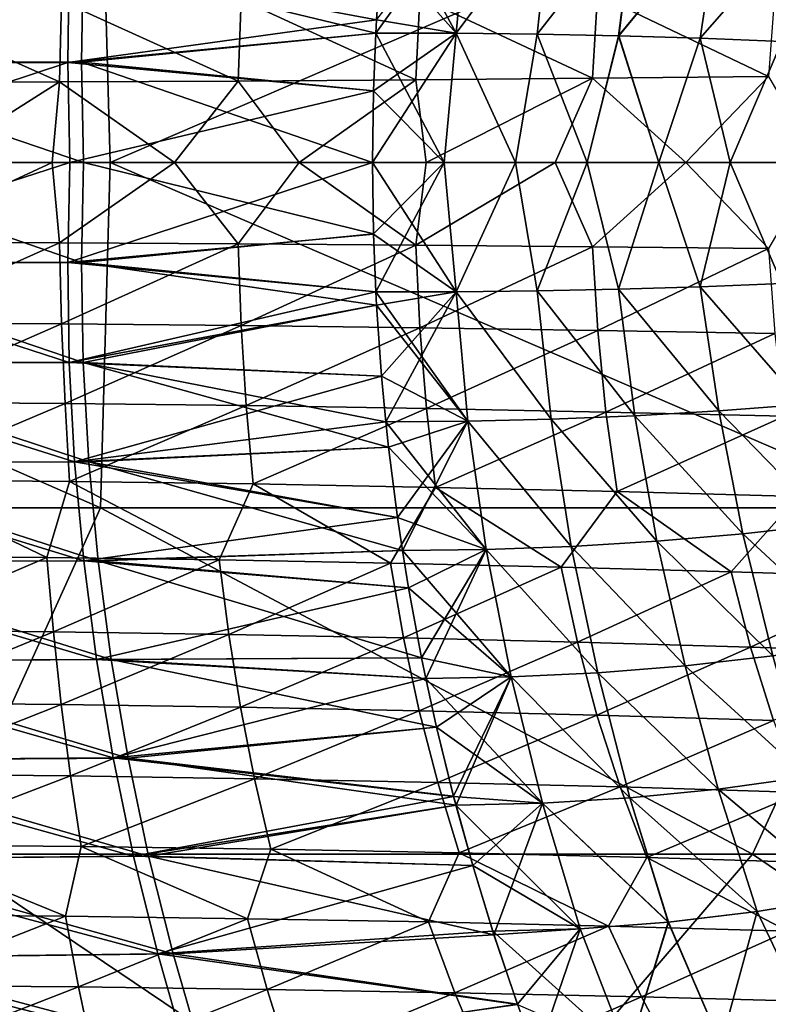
# Model space of a CAD drawing. Header units: metres. Extents: x -31 to 127, y -24 to 31.
# Tile 41 of 67: x 49 to 61, y -13 to 2. Entities that reach past the tile are written whole.
import ezdxf

# ---------------------------------------------------------------- set-up
doc = ezdxf.new("R2010")
doc.units = ezdxf.units.M
doc.layers.add('solid_13_381_041_XXX', color=7, linetype='CONTINUOUS')

msp = doc.modelspace()

# ---------------------------------------------------------------- linework, layer by layer
at = {"layer": 'solid_13_381_041_XXX'}
for points in [[(37.55788, 5.437597, 116.470985), (37.933144, -0.000014, 116.568024), (50.312305, 5.437674, 116.539604)], [(50.312305, 5.437674, 116.539604), (37.933144, -0.000014, 116.568024), (50.464218, -0.000005, 116.612511)], [(50.312305, 5.437674, 116.539604), (50.464218, -0.000005, 116.612511), (63.072845, 5.437644, 116.500504)], [(63.072845, 5.437644, 116.500504), (50.464218, -0.000005, 116.612511), (63.177544, -0.000002, 116.591469)], [(56.092461, 4.070571, 141.207123), (54.642281, 2.037589, 141.146835), (54.65353, 2.247336, 141.148804)], [(56.092461, 4.070571, 141.207123), (55.908222, 2.034009, 141.179993), (54.642281, 2.037589, 141.146835)], [(55.908577, 2.034015, 146.055984), (54.799854, 4.079196, 146.061615), (54.732693, 3.364552, 146.073364)], [(55.908577, 2.034015, 146.055984), (56.092827, 4.070582, 146.028839), (54.799854, 4.079196, 146.061615)], [(56.092461, 4.070571, 141.207123), (57.398876, 4.039736, 141.241867), (55.908222, 2.034009, 141.179993)], [(57.398876, 4.039736, 141.241867), (57.181828, 2.019236, 141.214951), (55.908222, 2.034009, 141.179993)], [(55.908577, 2.034015, 146.055984), (57.399231, 4.039741, 145.994095), (56.092827, 4.070582, 146.028839)], [(55.908577, 2.034015, 146.055984), (57.182171, 2.019238, 146.021011), (57.399231, 4.039741, 145.994095)], [(57.398876, 4.039736, 141.241867), (58.715057, 3.986128, 141.278534), (57.181828, 2.019236, 141.214951)], [(57.182171, 2.019238, 146.021011), (58.715393, 3.986127, 145.957443), (57.399231, 4.039741, 145.994095)], [(58.715057, 3.986128, 141.278534), (58.461128, 1.992947, 141.251678), (57.181828, 2.019236, 141.214951)], [(57.182171, 2.019238, 146.021011), (58.461452, 1.992947, 145.984283), (58.715393, 3.986127, 145.957443)], [(58.715057, 3.986128, 141.278534), (60.037331, 3.909149, 141.317047), (58.461128, 1.992947, 141.251678)], [(60.037331, 3.909149, 141.317047), (59.744141, 1.954782, 141.290146), (58.461128, 1.992947, 141.251678)], [(58.461452, 1.992947, 145.984283), (60.037647, 3.909144, 145.91893), (58.715393, 3.986127, 145.957443)], [(58.461452, 1.992947, 145.984283), (59.744446, 1.95478, 145.945831), (60.037647, 3.909144, 145.91893)], [(60.037331, 3.909149, 141.317047), (61.362022, 3.808202, 141.357346), (59.744141, 1.954782, 141.290146)], [(59.744446, 1.95478, 145.945831), (61.36232, 3.808192, 145.878616), (60.037647, 3.909144, 145.91893)], [(61.362022, 3.808202, 141.357346), (61.028885, 1.904383, 141.330292), (59.744141, 1.954782, 141.290146)], [(59.744446, 1.95478, 145.945831), (61.029171, 1.904379, 145.90567), (61.36232, 3.808192, 145.878616)], [(49.82349, 3.145327, 146.187927), (54.653881, 2.246931, 146.087173), (54.732693, 3.364552, 146.073364)], [(55.908577, 2.034015, 146.055984), (54.732693, 3.364552, 146.073364), (54.653881, 2.246931, 146.087173)], [(44.95385, 3.146997, 146.275803), (44.966637, 1.574974, 146.294373), (49.82349, 3.145327, 146.187927)], [(44.966637, 1.574974, 146.294373), (49.798233, 1.5754, 146.205063), (49.82349, 3.145327, 146.187927)], [(45.410782, 1.576109, 140.948853), (45.400459, 3.149064, 140.967316), (50.043606, 3.147036, 141.052582)], [(45.410782, 1.576109, 140.948853), (50.043606, 3.147036, 141.052582), (50.015923, 1.576321, 141.035477)], [(49.82349, 3.145327, 146.187927), (49.798233, 1.5754, 146.205063), (54.653881, 2.246931, 146.087173)], [(50.015923, 1.576321, 141.035477), (50.043606, 3.147036, 141.052582), (54.642281, 2.037589, 141.146835)], [(50.043606, 3.147036, 141.052582), (54.65353, 2.247336, 141.148804), (54.642281, 2.037589, 141.146835)], [(55.335583, 2.601976, 94.937904), (58.131084, 2.644573, 94.13768), (58.050026, 1.325748, 94.028946)], [(58.131084, 2.644573, 94.13768), (60.81918, 1.35368, 93.11763), (58.050026, 1.325748, 94.028946)], [(58.131084, 2.644573, 94.13768), (60.915524, 2.693932, 93.232292), (60.81918, 1.35368, 93.11763)], [(46.861202, 2.524789, 96.442459), (49.669476, 1.267011, 96.019745), (46.844418, 1.257704, 96.34713)], [(46.861202, 2.524789, 96.442459), (49.702778, 2.541122, 96.116806), (49.669476, 1.267011, 96.019745)], [(49.702778, 2.541122, 96.116806), (52.477329, 1.281831, 95.506554), (49.669476, 1.267011, 96.019745)], [(49.702778, 2.541122, 96.116806), (52.526859, 2.567172, 95.606453), (52.477329, 1.281831, 95.506554)], [(52.526859, 2.567172, 95.606453), (55.27013, 1.301599, 94.834099), (52.477329, 1.281831, 95.506554)], [(52.526859, 2.567172, 95.606453), (55.335583, 2.601976, 94.937904), (55.27013, 1.301599, 94.834099)], [(55.335583, 2.601976, 94.937904), (58.050026, 1.325748, 94.028946), (55.27013, 1.301599, 94.834099)], [(49.798233, 1.5754, 146.205063), (54.642654, 2.037601, 146.089142), (54.653881, 2.246931, 146.087173)], [(55.908577, 2.034015, 146.055984), (54.653881, 2.246931, 146.087173), (54.642654, 2.037601, 146.089142)], [(49.798233, 1.5754, 146.205063), (54.606625, 1.125413, 146.095444), (54.642654, 2.037601, 146.089142)], [(50.015923, 1.576321, 141.035477), (54.642281, 2.037589, 141.146835), (54.606262, 1.125613, 141.140518)], [(55.908222, 2.034009, 141.179993), (54.590519, -0.000001, 141.137772), (54.606262, 1.125613, 141.140518)], [(55.908222, 2.034009, 141.179993), (55.715958, 0.000003, 141.167496), (54.590519, -0.000001, 141.137772)], [(55.908222, 2.034009, 141.179993), (54.606262, 1.125613, 141.140518), (54.642281, 2.037589, 141.146835)], [(55.716091, 0.000003, 146.068481), (54.642654, 2.037601, 146.089142), (54.606625, 1.125413, 146.095444)], [(55.908577, 2.034015, 146.055984), (54.642654, 2.037601, 146.089142), (55.716091, 0.000003, 146.068481)], [(55.908222, 2.034009, 141.179993), (56.841164, 0.000003, 141.198471), (55.715958, 0.000003, 141.167496)], [(55.908577, 2.034015, 146.055984), (55.716091, 0.000003, 146.068481), (56.841267, 0.000003, 146.037491)], [(55.908222, 2.034009, 141.179993), (57.181828, 2.019236, 141.214951), (56.841164, 0.000003, 141.198471)], [(55.908577, 2.034015, 146.055984), (56.841267, 0.000003, 146.037491), (57.182171, 2.019238, 146.021011)], [(57.181828, 2.019236, 141.214951), (57.966331, 0.000003, 141.230728), (56.841164, 0.000003, 141.198471)], [(57.182171, 2.019238, 146.021011), (56.841267, 0.000003, 146.037491), (57.966408, 0.000003, 146.005249)], [(57.181828, 2.019236, 141.214951), (58.461128, 1.992947, 141.251678), (57.966331, 0.000003, 141.230728)], [(57.182171, 2.019238, 146.021011), (57.966408, 0.000003, 146.005249), (58.461452, 1.992947, 145.984283)], [(58.461128, 1.992947, 141.251678), (59.091457, 0.000003, 141.264252), (57.966331, 0.000003, 141.230728)], [(58.461452, 1.992947, 145.984283), (57.966408, 0.000003, 146.005249), (59.091511, 0.000003, 145.971725)], [(58.461128, 1.992947, 141.251678), (59.744141, 1.954782, 141.290146), (59.091457, 0.000003, 141.264252)], [(58.461452, 1.992947, 145.984283), (59.091511, 0.000003, 145.971725), (59.744446, 1.95478, 145.945831)], [(59.744141, 1.954782, 141.290146), (60.216545, 0.000003, 141.299042), (59.091457, 0.000003, 141.264252)], [(59.744446, 1.95478, 145.945831), (59.091511, 0.000003, 145.971725), (60.216579, 0.000003, 145.936935)], [(59.744141, 1.954782, 141.290146), (61.028885, 1.904383, 141.330292), (60.216545, 0.000003, 141.299042)], [(59.744446, 1.95478, 145.945831), (60.216579, 0.000003, 145.936935), (61.029171, 1.904379, 145.90567)], [(61.028885, 1.904383, 141.330292), (61.341591, 0.000003, 141.335098), (60.216545, 0.000003, 141.299042)], [(61.029171, 1.904379, 145.90567), (60.216579, 0.000003, 145.936935), (61.341606, 0.000003, 145.900879)], [(44.966637, 1.574974, 146.294373), (45.029442, 0, 146.299606), (49.798233, 1.5754, 146.205063)], [(45.029442, 0, 146.299606), (49.832043, 0, 146.209885), (49.798233, 1.5754, 146.205063)], [(45.410782, 1.576109, 140.948853), (50.015923, 1.576321, 141.035477), (50.047905, -0.000001, 141.03067)], [(45.410782, 1.576109, 140.948853), (50.047905, -0.000001, 141.03067), (45.472439, -0.000001, 140.94368)], [(49.798233, 1.5754, 146.205063), (49.832043, 0, 146.209885), (54.606625, 1.125413, 146.095444)], [(50.015923, 1.576321, 141.035477), (54.606262, 1.125613, 141.140518), (54.590519, -0.000001, 141.137772)], [(50.047905, -0.000001, 141.03067), (50.015923, 1.576321, 141.035477), (54.590519, -0.000001, 141.137772)], [(46.844418, 1.257704, 96.34713), (49.669476, 1.267011, 96.019745), (47.669621, -0.000494, 96.240509)], [(49.669476, 1.267011, 96.019745), (49.556572, -0.000485, 96.003319), (47.669621, -0.000494, 96.240509)], [(49.669476, 1.267011, 96.019745), (51.478401, -0.000468, 95.673981), (49.556572, -0.000485, 96.003319)], [(49.669476, 1.267011, 96.019745), (52.477329, 1.281831, 95.506554), (51.478401, -0.000468, 95.673981)], [(52.477329, 1.281831, 95.506554), (53.437553, -0.000442, 95.254929), (51.478401, -0.000468, 95.673981)], [(52.477329, 1.281831, 95.506554), (55.27013, 1.301599, 94.834099), (53.437553, -0.000442, 95.254929)], [(55.27013, 1.301599, 94.834099), (55.433521, -0.000402, 94.750168), (53.437553, -0.000442, 95.254929)], [(55.27013, 1.301599, 94.834099), (58.050026, 1.325748, 94.028946), (55.433521, -0.000402, 94.750168)], [(58.050026, 1.325748, 94.028946), (57.462116, -0.000347, 94.166092), (55.433521, -0.000402, 94.750168)], [(58.050026, 1.325748, 94.028946), (59.51931, -0.000272, 93.510811), (57.462116, -0.000347, 94.166092)], [(58.050026, 1.325748, 94.028946), (60.81918, 1.35368, 93.11763), (59.51931, -0.000272, 93.510811)], [(60.81918, 1.35368, 93.11763), (61.601639, -0.000174, 92.793854), (59.51931, -0.000272, 93.510811)], [(49.832043, 0, 146.209885), (54.590881, 0, 146.098206), (54.606625, 1.125413, 146.095444)], [(55.716091, 0.000003, 146.068481), (54.606625, 1.125413, 146.095444), (54.590881, 0, 146.098206)], [(44.966473, -1.575191, 146.294373), (49.832043, 0, 146.209885), (45.029442, 0, 146.299606)], [(49.797977, -1.575675, 146.205078), (49.832043, 0, 146.209885), (44.966473, -1.575191, 146.294373)], [(49.797977, -1.575675, 146.205078), (54.590881, 0, 146.098206), (49.832043, 0, 146.209885)], [(54.606281, -1.125634, 146.095459), (54.590881, 0, 146.098206), (49.797977, -1.575675, 146.205078)], [(55.715958, 0.000003, 141.167496), (54.606461, -1.125442, 141.140533), (54.590519, -0.000001, 141.137772)], [(55.907925, -2.033998, 146.056), (55.716091, 0.000003, 146.068481), (54.590881, 0, 146.098206)], [(55.907925, -2.033998, 146.056), (54.590881, 0, 146.098206), (54.606281, -1.125634, 146.095459)], [(55.715958, 0.000003, 141.167496), (54.642487, -2.037585, 141.146835), (54.606461, -1.125442, 141.140533)], [(55.715958, 0.000003, 141.167496), (55.908096, -2.034003, 141.179977), (54.642487, -2.037585, 141.146835)], [(55.715958, 0.000003, 141.167496), (56.841164, 0.000003, 141.198471), (55.908096, -2.034003, 141.179977)], [(55.907925, -2.033998, 146.056), (56.841267, 0.000003, 146.037491), (55.716091, 0.000003, 146.068481)], [(55.907925, -2.033998, 146.056), (57.181217, -2.019233, 146.021042), (56.841267, 0.000003, 146.037491)], [(56.841164, 0.000003, 141.198471), (57.181374, -2.019236, 141.214935), (55.908096, -2.034003, 141.179977)], [(56.841164, 0.000003, 141.198471), (57.966331, 0.000003, 141.230728), (57.181374, -2.019236, 141.214935)], [(57.181217, -2.019233, 146.021042), (57.966408, 0.000003, 146.005249), (56.841267, 0.000003, 146.037491)], [(57.181217, -2.019233, 146.021042), (58.460197, -1.992957, 145.984329), (57.966408, 0.000003, 146.005249)], [(57.966331, 0.000003, 141.230728), (58.460339, -1.992959, 141.251648), (57.181374, -2.019236, 141.214935)], [(57.966331, 0.000003, 141.230728), (59.091457, 0.000003, 141.264252), (58.460339, -1.992959, 141.251648)], [(58.460197, -1.992957, 145.984329), (59.091511, 0.000003, 145.971725), (57.966408, 0.000003, 146.005249)], [(58.460197, -1.992957, 145.984329), (59.742889, -1.954813, 145.945877), (59.091511, 0.000003, 145.971725)], [(59.091457, 0.000003, 141.264252), (59.743015, -1.954814, 141.2901), (58.460339, -1.992959, 141.251648)], [(59.091457, 0.000003, 141.264252), (60.216545, 0.000003, 141.299042), (59.743015, -1.954814, 141.2901)], [(59.742889, -1.954813, 145.945877), (60.216579, 0.000003, 145.936935), (59.091511, 0.000003, 145.971725)], [(59.742889, -1.954813, 145.945877), (61.027313, -1.90444, 145.905731), (60.216579, 0.000003, 145.936935)], [(60.216545, 0.000003, 141.299042), (61.027424, -1.904441, 141.330246), (59.743015, -1.954814, 141.2901)], [(60.216545, 0.000003, 141.299042), (61.341591, 0.000003, 141.335098), (61.027424, -1.904441, 141.330246)], [(61.027313, -1.90444, 145.905731), (61.341606, 0.000003, 145.900879), (60.216579, 0.000003, 145.936935)], [(37.560299, -5.43761, 116.471001), (50.315559, -5.437687, 116.539612), (37.933144, -0.000014, 116.568024)], [(50.315559, -5.437687, 116.539612), (50.464218, -0.000005, 116.612511), (37.933144, -0.000014, 116.568024)], [(50.016056, -1.576117, 141.035477), (45.410847, -1.575947, 140.948853), (45.472439, -0.000001, 140.94368)], [(50.016056, -1.576117, 141.035477), (45.472439, -0.000001, 140.94368), (50.047905, -0.000001, 141.03067)], [(46.844494, -1.257795, 96.34713), (47.669621, -0.000494, 96.240509), (49.556572, -0.000485, 96.003319)], [(46.844494, -1.257795, 96.34713), (49.556572, -0.000485, 96.003319), (49.669632, -1.267103, 96.01973)], [(49.669632, -1.267103, 96.01973), (49.556572, -0.000485, 96.003319), (51.478401, -0.000468, 95.673981)], [(49.669632, -1.267103, 96.01973), (51.478401, -0.000468, 95.673981), (52.477558, -1.281924, 95.506508)], [(54.606461, -1.125442, 141.140533), (50.016056, -1.576117, 141.035477), (50.047905, -0.000001, 141.03067)], [(54.606461, -1.125442, 141.140533), (50.047905, -0.000001, 141.03067), (54.590519, -0.000001, 141.137772)], [(50.315559, -5.437687, 116.539612), (63.076927, -5.437656, 116.500481), (50.464218, -0.000005, 116.612511)], [(63.076927, -5.437656, 116.500481), (63.177544, -0.000002, 116.591469), (50.464218, -0.000005, 116.612511)], [(52.477558, -1.281924, 95.506508), (51.478401, -0.000468, 95.673981), (53.437553, -0.000442, 95.254929)], [(52.477558, -1.281924, 95.506508), (53.437553, -0.000442, 95.254929), (55.270432, -1.301695, 94.83403)], [(55.270432, -1.301695, 94.83403), (53.437553, -0.000442, 95.254929), (55.433521, -0.000402, 94.750168)], [(55.270432, -1.301695, 94.83403), (55.433521, -0.000402, 94.750168), (57.462116, -0.000347, 94.166092)], [(55.270432, -1.301695, 94.83403), (57.462116, -0.000347, 94.166092), (58.050404, -1.325847, 94.028831)], [(58.050404, -1.325847, 94.028831), (57.462116, -0.000347, 94.166092), (59.51931, -0.000272, 93.510811)], [(58.050404, -1.325847, 94.028831), (59.51931, -0.000272, 93.510811), (60.81963, -1.353781, 93.117485)], [(60.81963, -1.353781, 93.117485), (59.51931, -0.000272, 93.510811), (61.601639, -0.000174, 92.793854)], [(54.6423, -2.03758, 146.089142), (54.606281, -1.125634, 146.095459), (49.797977, -1.575675, 146.205078)], [(54.606461, -1.125442, 141.140533), (54.642487, -2.037585, 141.146835), (50.016056, -1.576117, 141.035477)], [(55.907925, -2.033998, 146.056), (54.606281, -1.125634, 146.095459), (54.6423, -2.03758, 146.089142)], [(46.844494, -1.257795, 96.34713), (49.669632, -1.267103, 96.01973), (46.86124, -2.524871, 96.442467)], [(49.669632, -1.267103, 96.01973), (49.702847, -2.541205, 96.116806), (46.86124, -2.524871, 96.442467)], [(49.669632, -1.267103, 96.01973), (52.477558, -1.281924, 95.506508), (49.702847, -2.541205, 96.116806)], [(52.477558, -1.281924, 95.506508), (52.526962, -2.567256, 95.606438), (49.702847, -2.541205, 96.116806)], [(52.477558, -1.281924, 95.506508), (55.270432, -1.301695, 94.83403), (52.526962, -2.567256, 95.606438)], [(55.270432, -1.301695, 94.83403), (55.33572, -2.602062, 94.937881), (52.526962, -2.567256, 95.606438)], [(55.270432, -1.301695, 94.83403), (58.050404, -1.325847, 94.028831), (55.33572, -2.602062, 94.937881)], [(58.050404, -1.325847, 94.028831), (58.131256, -2.64466, 94.137642), (55.33572, -2.602062, 94.937881)], [(58.050404, -1.325847, 94.028831), (60.81963, -1.353781, 93.117485), (58.131256, -2.64466, 94.137642)], [(60.81963, -1.353781, 93.117485), (60.91573, -2.694021, 93.232231), (58.131256, -2.64466, 94.137642)], [(49.823246, -3.145876, 146.187927), (44.966473, -1.575191, 146.294373), (44.953678, -3.14743, 146.275803)], [(49.823246, -3.145876, 146.187927), (49.797977, -1.575675, 146.205078), (44.966473, -1.575191, 146.294373)], [(50.043728, -3.146626, 141.052582), (45.40052, -3.148739, 140.967316), (45.410847, -1.575947, 140.948853)], [(50.016056, -1.576117, 141.035477), (50.043728, -3.146626, 141.052582), (45.410847, -1.575947, 140.948853)], [(54.6423, -2.03758, 146.089142), (49.797977, -1.575675, 146.205078), (49.823246, -3.145876, 146.187927)], [(54.653717, -2.246996, 141.148804), (50.043728, -3.146626, 141.052582), (50.016056, -1.576117, 141.035477)], [(54.642487, -2.037585, 141.146835), (54.653717, -2.246996, 141.148804), (50.016056, -1.576117, 141.035477)], [(58.713104, -3.986205, 145.957504), (58.460197, -1.992957, 145.984329), (57.181217, -2.019233, 146.021042)], [(57.181374, -2.019236, 141.214935), (58.460339, -1.992959, 141.251648), (58.713234, -3.98621, 141.278473)], [(60.03471, -3.909306, 145.919006), (59.742889, -1.954813, 145.945877), (58.460197, -1.992957, 145.984329)], [(58.713104, -3.986205, 145.957504), (60.03471, -3.909306, 145.919006), (58.460197, -1.992957, 145.984329)], [(58.460339, -1.992959, 141.251648), (59.743015, -1.954814, 141.2901), (60.034817, -3.90931, 141.316971)], [(58.460339, -1.992959, 141.251648), (60.034817, -3.90931, 141.316971), (58.713234, -3.98621, 141.278473)], [(61.358738, -3.808463, 145.878738), (61.027313, -1.90444, 145.905731), (59.742889, -1.954813, 145.945877)], [(60.03471, -3.909306, 145.919006), (61.358738, -3.808463, 145.878738), (59.742889, -1.954813, 145.945877)], [(59.743015, -1.954814, 141.2901), (61.027424, -1.904441, 141.330246), (61.358826, -3.808467, 141.357254)], [(59.743015, -1.954814, 141.2901), (61.358826, -3.808467, 141.357254), (60.034817, -3.90931, 141.316971)], [(54.653557, -2.247377, 146.087173), (54.6423, -2.03758, 146.089142), (49.823246, -3.145876, 146.187927)], [(56.091831, -4.070561, 146.02887), (55.907925, -2.033998, 146.056), (54.6423, -2.03758, 146.089142)], [(56.091831, -4.070561, 146.02887), (54.6423, -2.03758, 146.089142), (54.653557, -2.247377, 146.087173)], [(55.908096, -2.034003, 141.179977), (54.653717, -2.246996, 141.148804), (54.642487, -2.037585, 141.146835)], [(55.908096, -2.034003, 141.179977), (54.732533, -3.364654, 141.162598), (54.653717, -2.246996, 141.148804)], [(55.908096, -2.034003, 141.179977), (54.799683, -4.079172, 141.174362), (54.732533, -3.364654, 141.162598)], [(55.908096, -2.034003, 141.179977), (56.092003, -4.07057, 141.207108), (54.799683, -4.079172, 141.174362)], [(57.397591, -4.039757, 145.994141), (57.181217, -2.019233, 146.021042), (55.907925, -2.033998, 146.056)], [(56.091831, -4.070561, 146.02887), (57.397591, -4.039757, 145.994141), (55.907925, -2.033998, 146.056)], [(55.908096, -2.034003, 141.179977), (57.181374, -2.019236, 141.214935), (57.397739, -4.039764, 141.241837)], [(55.908096, -2.034003, 141.179977), (57.397739, -4.039764, 141.241837), (56.092003, -4.07057, 141.207108)], [(57.397591, -4.039757, 145.994141), (58.713104, -3.986205, 145.957504), (57.181217, -2.019233, 146.021042)], [(57.181374, -2.019236, 141.214935), (58.713234, -3.98621, 141.278473), (57.397739, -4.039764, 141.241837)], [(54.732395, -3.365223, 146.073364), (54.653557, -2.247377, 146.087173), (49.823246, -3.145876, 146.187927)], [(54.653717, -2.246996, 141.148804), (54.732533, -3.364654, 141.162598), (50.043728, -3.146626, 141.052582)], [(56.091831, -4.070561, 146.02887), (54.653557, -2.247377, 146.087173), (54.732395, -3.365223, 146.073364)], [(46.86124, -2.524871, 96.442467), (49.702847, -2.541205, 96.116806), (46.887871, -3.771244, 96.601952)], [(49.702847, -2.541205, 96.116806), (49.755817, -3.792706, 96.279419), (46.887871, -3.771244, 96.601952)], [(49.702847, -2.541205, 96.116806), (52.526962, -2.567256, 95.606438), (49.755817, -3.792706, 96.279419)], [(52.526962, -2.567256, 95.606438), (52.605938, -3.826994, 95.774147), (49.755817, -3.792706, 96.279419)], [(52.526962, -2.567256, 95.606438), (55.33572, -2.602062, 94.937881), (52.605938, -3.826994, 95.774147)], [(55.33572, -2.602062, 94.937881), (55.440327, -3.872896, 95.112549), (52.605938, -3.826994, 95.774147)], [(55.33572, -2.602062, 94.937881), (58.131256, -2.64466, 94.137642), (55.440327, -3.872896, 95.112549)], [(58.131256, -2.64466, 94.137642), (58.261089, -3.929199, 94.32103), (55.440327, -3.872896, 95.112549)], [(58.131256, -2.64466, 94.137642), (60.91573, -2.694021, 93.232231), (58.261089, -3.929199, 94.32103)], [(60.91573, -2.694021, 93.232231), (61.070358, -3.994576, 93.42601), (58.261089, -3.929199, 94.32103)], [(49.90749, -4.710603, 146.158447), (49.823246, -3.145876, 146.187927), (44.953678, -3.14743, 146.275803)], [(49.90749, -4.710603, 146.158447), (44.953678, -3.14743, 146.275803), (44.990776, -4.71672, 146.243866)], [(50.043728, -3.146626, 141.052582), (50.130672, -4.711529, 141.081955), (45.40052, -3.148739, 140.967316)], [(50.130672, -4.711529, 141.081955), (45.441189, -4.718377, 140.999054), (45.40052, -3.148739, 140.967316)], [(54.732395, -3.365223, 146.073364), (49.823246, -3.145876, 146.187927), (49.90749, -4.710603, 146.158447)], [(54.842941, -4.478409, 141.181931), (50.130672, -4.711529, 141.081955), (50.043728, -3.146626, 141.052582)], [(54.799683, -4.079172, 141.174362), (54.842941, -4.478409, 141.181931), (50.043728, -3.146626, 141.052582)], [(54.732533, -3.364654, 141.162598), (54.799683, -4.079172, 141.174362), (50.043728, -3.146626, 141.052582)], [(54.799492, -4.07916, 146.061615), (54.732395, -3.365223, 146.073364), (49.90749, -4.710603, 146.158447)], [(56.091831, -4.070561, 146.02887), (54.732395, -3.365223, 146.073364), (54.799492, -4.07916, 146.061615)], [(46.887871, -3.771244, 96.601952), (49.755817, -3.792706, 96.279419), (46.923981, -4.994637, 96.82531)], [(49.755817, -3.792706, 96.279419), (49.827744, -5.019694, 96.507454), (46.923981, -4.994637, 96.82531)], [(49.755817, -3.792706, 96.279419), (52.605938, -3.826994, 95.774147), (49.827744, -5.019694, 96.507454)], [(52.605938, -3.826994, 95.774147), (52.713322, -5.059806, 96.009766), (49.827744, -5.019694, 96.507454)], [(52.605938, -3.826994, 95.774147), (55.440327, -3.872896, 95.112549), (52.713322, -5.059806, 96.009766)], [(55.440327, -3.872896, 95.112549), (55.582764, -5.113623, 95.358459), (52.713322, -5.059806, 96.009766)], [(55.440327, -3.872896, 95.112549), (58.261089, -3.929199, 94.32103), (55.582764, -5.113623, 95.358459)], [(61.771717, -5.694711, 145.838058), (61.358738, -3.808463, 145.878738), (60.03471, -3.909306, 145.919006)], [(60.034817, -3.90931, 141.316971), (61.358826, -3.808467, 141.357254), (61.771774, -5.694721, 141.397919)], [(58.261089, -3.929199, 94.32103), (58.438103, -5.179789, 94.579773), (55.582764, -5.113623, 95.358459)], [(59.061596, -5.961615, 145.914856), (58.713104, -3.986205, 145.957504), (57.397591, -4.039757, 145.994141)], [(57.397739, -4.039764, 141.241837), (58.713234, -3.98621, 141.278473), (59.06171, -5.961623, 141.321121)], [(58.261089, -3.929199, 94.32103), (61.070358, -3.994576, 93.42601), (58.438103, -5.179789, 94.579773)], [(61.070358, -3.994576, 93.42601), (61.281441, -5.256796, 93.699959), (58.438103, -5.179789, 94.579773)], [(60.415653, -5.845687, 145.877365), (60.03471, -3.909306, 145.919006), (58.713104, -3.986205, 145.957504)], [(59.061596, -5.961615, 145.914856), (60.415653, -5.845687, 145.877365), (58.713104, -3.986205, 145.957504)], [(58.713234, -3.98621, 141.278473), (60.034817, -3.90931, 141.316971), (60.415741, -5.845696, 141.358612)], [(58.713234, -3.98621, 141.278473), (60.415741, -5.845696, 141.358612), (59.06171, -5.961623, 141.321121)], [(60.415653, -5.845687, 145.877365), (61.771717, -5.694711, 145.838058), (60.03471, -3.909306, 145.919006)], [(60.034817, -3.90931, 141.316971), (61.771774, -5.694721, 141.397919), (60.415741, -5.845696, 141.358612)], [(54.842838, -4.479166, 146.054031), (54.799492, -4.07916, 146.061615), (49.90749, -4.710603, 146.158447)], [(56.379768, -6.091177, 145.98407), (56.091831, -4.070561, 146.02887), (54.799492, -4.07916, 146.061615)], [(56.379768, -6.091177, 145.98407), (54.799492, -4.07916, 146.061615), (54.842838, -4.479166, 146.054031)], [(56.092003, -4.07057, 141.207108), (54.842941, -4.478409, 141.181931), (54.799683, -4.079172, 141.174362)], [(56.092003, -4.07057, 141.207108), (54.984982, -5.588256, 141.206802), (54.842941, -4.478409, 141.181931)], [(56.092003, -4.07057, 141.207108), (55.062317, -6.106201, 141.220352), (54.984982, -5.588256, 141.206802)], [(56.092003, -4.07057, 141.207108), (56.37994, -6.09119, 141.251907), (55.062317, -6.106201, 141.220352)], [(57.714615, -6.043206, 145.950455), (57.397591, -4.039757, 145.994141), (56.091831, -4.070561, 146.02887)], [(56.379768, -6.091177, 145.98407), (57.714615, -6.043206, 145.950455), (56.091831, -4.070561, 146.02887)], [(56.092003, -4.07057, 141.207108), (57.397739, -4.039764, 141.241837), (57.714756, -6.043217, 141.285522)], [(56.092003, -4.07057, 141.207108), (57.714756, -6.043217, 141.285522), (56.37994, -6.09119, 141.251907)], [(57.714615, -6.043206, 145.950455), (59.061596, -5.961615, 145.914856), (57.397591, -4.039757, 145.994141)], [(57.397739, -4.039764, 141.241837), (59.06171, -5.961623, 141.321121), (57.714756, -6.043217, 141.285522)], [(54.984924, -5.589201, 146.029144), (54.842838, -4.479166, 146.054031), (49.90749, -4.710603, 146.158447)], [(54.842941, -4.478409, 141.181931), (54.984982, -5.588256, 141.206802), (50.130672, -4.711529, 141.081955)], [(56.379768, -6.091177, 145.98407), (54.842838, -4.479166, 146.054031), (54.984924, -5.589201, 146.029144)], [(50.050705, -6.269857, 146.116653), (49.90749, -4.710603, 146.158447), (44.990776, -4.71672, 146.243866)], [(50.050705, -6.269857, 146.116653), (44.990776, -4.71672, 146.243866), (45.07777, -6.283058, 146.198608)], [(50.130672, -4.711529, 141.081955), (50.276897, -6.270827, 141.123611), (45.441189, -4.718377, 140.999054)], [(50.276897, -6.270827, 141.123611), (45.53286, -6.284861, 141.044083), (45.441189, -4.718377, 140.999054)], [(54.984924, -5.589201, 146.029144), (49.90749, -4.710603, 146.158447), (50.050705, -6.269857, 146.116653)], [(55.062317, -6.106201, 141.220352), (50.276897, -6.270827, 141.123611), (50.130672, -4.711529, 141.081955)], [(54.984982, -5.588256, 141.206802), (55.062317, -6.106201, 141.220352), (50.130672, -4.711529, 141.081955)], [(46.923981, -4.994637, 96.82531), (49.469452, -6.215144, 96.860359), (46.74353, -6.191606, 97.128067)], [(46.923981, -4.994637, 96.82531), (49.827744, -5.019694, 96.507454), (49.469452, -6.215144, 96.860359)], [(49.827744, -5.019694, 96.507454), (52.17931, -6.253023, 96.439171), (49.469452, -6.215144, 96.860359)], [(49.827744, -5.019694, 96.507454), (52.713322, -5.059806, 96.009766), (52.17931, -6.253023, 96.439171)], [(52.713322, -5.059806, 96.009766), (54.874649, -6.304139, 95.884956), (52.17931, -6.253023, 96.439171)], [(52.713322, -5.059806, 96.009766), (55.582764, -5.113623, 95.358459), (54.874649, -6.304139, 95.884956)], [(55.582764, -5.113623, 95.358459), (57.557018, -6.367386, 95.218185), (54.874649, -6.304139, 95.884956)], [(55.582764, -5.113623, 95.358459), (58.438103, -5.179789, 94.579773), (57.557018, -6.367386, 95.218185)], [(58.438103, -5.179789, 94.579773), (60.227993, -6.44158, 94.459297), (57.557018, -6.367386, 95.218185)], [(58.438103, -5.179789, 94.579773), (61.281441, -5.256796, 93.699959), (60.227993, -6.44158, 94.459297)], [(61.281441, -5.256796, 93.699959), (62.889248, -6.525321, 93.628792), (60.227993, -6.44158, 94.459297)], [(47.846725, -10.885892, 116.268684), (50.315559, -5.437687, 116.539612), (37.560299, -5.43761, 116.471001)], [(47.846725, -10.885892, 116.268684), (60.566761, -10.885867, 116.249474), (50.315559, -5.437687, 116.539612)], [(60.566761, -10.885867, 116.249474), (63.076927, -5.437656, 116.500481), (50.315559, -5.437687, 116.539612)], [(60.566761, -10.885867, 116.249474), (73.27639, -10.885633, 116.164307), (63.076927, -5.437656, 116.500481)], [(55.062122, -6.106184, 146.015625), (54.984924, -5.589201, 146.029144), (50.050705, -6.269857, 146.116653)], [(56.379768, -6.091177, 145.98407), (54.984924, -5.589201, 146.029144), (55.062122, -6.106184, 146.015625)], [(62.266747, -7.56319, 145.783646), (61.771717, -5.694711, 145.838058), (60.415653, -5.845687, 145.877365)], [(60.415741, -5.845696, 141.358612), (61.771774, -5.694721, 141.397919), (62.266773, -7.563207, 141.452332)], [(60.886063, -7.763989, 145.820877), (60.415653, -5.845687, 145.877365), (59.061596, -5.961615, 145.914856)], [(59.06171, -5.961623, 141.321121), (60.415741, -5.845696, 141.358612), (60.886127, -7.764003, 141.4151)], [(60.886063, -7.763989, 145.820877), (62.266747, -7.56319, 145.783646), (60.415653, -5.845687, 145.877365)], [(60.415741, -5.845696, 141.358612), (62.266773, -7.563207, 141.452332), (60.886127, -7.764003, 141.4151)], [(58.132393, -8.029613, 145.889938), (57.714615, -6.043206, 145.950455), (56.379768, -6.091177, 145.98407)], [(56.37994, -6.09119, 141.251907), (57.714756, -6.043217, 141.285522), (58.132526, -8.029627, 141.346039)], [(59.505882, -7.919226, 145.856339), (59.061596, -5.961615, 145.914856), (57.714615, -6.043206, 145.950455)], [(58.132393, -8.029613, 145.889938), (59.505882, -7.919226, 145.856339), (57.714615, -6.043206, 145.950455)], [(57.714756, -6.043217, 141.285522), (59.06171, -5.961623, 141.321121), (59.505981, -7.919239, 141.379639)], [(57.714756, -6.043217, 141.285522), (59.505981, -7.919239, 141.379639), (58.132526, -8.029627, 141.346039)], [(59.505882, -7.919226, 145.856339), (60.886063, -7.763989, 145.820877), (59.061596, -5.961615, 145.914856)], [(59.06171, -5.961623, 141.321121), (60.886127, -7.764003, 141.4151), (59.505981, -7.919239, 141.379639)], [(46.74353, -6.191606, 97.128067), (49.469452, -6.215144, 96.860359), (46.795395, -7.362765, 97.477844)], [(55.158699, -6.695323, 145.998718), (55.062122, -6.106184, 146.015625), (50.050705, -6.269857, 146.116653)], [(55.062317, -6.106201, 141.220352), (55.158699, -6.694191, 141.237228), (50.276897, -6.270827, 141.123611)], [(56.77177, -8.095866, 145.921585), (56.379768, -6.091177, 145.98407), (55.062122, -6.106184, 146.015625)], [(56.77177, -8.095866, 145.921585), (55.062122, -6.106184, 146.015625), (55.158699, -6.695323, 145.998718)], [(56.37994, -6.09119, 141.251907), (55.158699, -6.694191, 141.237228), (55.062317, -6.106201, 141.220352)], [(56.37994, -6.09119, 141.251907), (55.363617, -7.793689, 141.273102), (55.158699, -6.694191, 141.237228)], [(56.37994, -6.09119, 141.251907), (55.430431, -8.118853, 141.284805), (55.363617, -7.793689, 141.273102)], [(56.37994, -6.09119, 141.251907), (56.771938, -8.095883, 141.314392), (55.430431, -8.118853, 141.284805)], [(56.77177, -8.095866, 145.921585), (58.132393, -8.029613, 145.889938), (56.379768, -6.091177, 145.98407)], [(56.37994, -6.09119, 141.251907), (58.132526, -8.029627, 141.346039), (56.771938, -8.095883, 141.314392)], [(50.252895, -7.823637, 146.062515), (50.050705, -6.269857, 146.116653), (45.07777, -6.283058, 146.198608)], [(50.252895, -7.823637, 146.062515), (45.07777, -6.283058, 146.198608), (45.214661, -7.846447, 146.139984)], [(50.276897, -6.270827, 141.123611), (50.482399, -7.824518, 141.177551), (45.53286, -6.284861, 141.044083)], [(50.482399, -7.824518, 141.177551), (45.675533, -7.848191, 141.102386), (45.53286, -6.284861, 141.044083)], [(49.469452, -6.215144, 96.860359), (49.57299, -7.387651, 97.216995), (46.795395, -7.362765, 97.477844)], [(49.469452, -6.215144, 96.860359), (52.17931, -6.253023, 96.439171), (49.57299, -7.387651, 97.216995)], [(52.17931, -6.253023, 96.439171), (52.334255, -7.427782, 96.806892), (49.57299, -7.387651, 97.216995)], [(55.158699, -6.695323, 145.998718), (50.050705, -6.269857, 146.116653), (50.252895, -7.823637, 146.062515)], [(55.363617, -7.793689, 141.273102), (50.482399, -7.824518, 141.177551), (50.276897, -6.270827, 141.123611)], [(55.158699, -6.694191, 141.237228), (55.363617, -7.793689, 141.273102), (50.276897, -6.270827, 141.123611)], [(52.17931, -6.253023, 96.439171), (54.874649, -6.304139, 95.884956), (52.334255, -7.427782, 96.806892)], [(54.874649, -6.304139, 95.884956), (55.080662, -7.482057, 96.267715), (52.334255, -7.427782, 96.806892)], [(54.874649, -6.304139, 95.884956), (57.557018, -6.367386, 95.218185), (55.080662, -7.482057, 96.267715)], [(57.557018, -6.367386, 95.218185), (57.813683, -7.549373, 95.619621), (55.080662, -7.482057, 96.267715)], [(57.557018, -6.367386, 95.218185), (60.227993, -6.44158, 94.459297), (57.813683, -7.549373, 95.619621)], [(60.227993, -6.44158, 94.459297), (60.534832, -7.628519, 94.882813), (57.813683, -7.549373, 95.619621)], [(60.227993, -6.44158, 94.459297), (62.889248, -6.525321, 93.628792), (60.534832, -7.628519, 94.882813)], [(62.889248, -6.525321, 93.628792), (63.245758, -7.718034, 94.077477), (60.534832, -7.628519, 94.882813)], [(55.363686, -7.795004, 145.96283), (55.158699, -6.695323, 145.998718), (50.252895, -7.823637, 146.062515)], [(56.77177, -8.095866, 145.921585), (55.158699, -6.695323, 145.998718), (55.363686, -7.795004, 145.96283)], [(46.795395, -7.362765, 97.477844), (49.57299, -7.387651, 97.216995), (46.856342, -8.506502, 97.890114)], [(49.57299, -7.387651, 97.216995), (49.694767, -8.532273, 97.637909), (46.856342, -8.506502, 97.890114)], [(49.57299, -7.387651, 97.216995), (52.334255, -7.427782, 96.806892), (49.694767, -8.532273, 97.637909)], [(52.334255, -7.427782, 96.806892), (52.516651, -8.573915, 97.241753), (49.694767, -8.532273, 97.637909)], [(52.334255, -7.427782, 96.806892), (55.080662, -7.482057, 96.267715), (52.516651, -8.573915, 97.241753)], [(55.080662, -7.482057, 96.267715), (55.32338, -8.630355, 96.721397), (52.516651, -8.573915, 97.241753)], [(55.080662, -7.482057, 96.267715), (57.813683, -7.549373, 95.619621), (55.32338, -8.630355, 96.721397)], [(57.813683, -7.549373, 95.619621), (58.116325, -8.70052, 96.096634), (55.32338, -8.630355, 96.721397)], [(57.813683, -7.549373, 95.619621), (60.534832, -7.628519, 94.882813), (58.116325, -8.70052, 96.096634)], [(60.534832, -7.628519, 94.882813), (60.89695, -8.783187, 95.387253), (58.116325, -8.70052, 96.096634)], [(60.534832, -7.628519, 94.882813), (63.245758, -7.718034, 94.077477), (60.89695, -8.783187, 95.387253)], [(50.514057, -9.371944, 145.996048), (50.252895, -7.823637, 146.062515), (45.214661, -7.846447, 146.139984)], [(50.514057, -9.371944, 145.996048), (45.214661, -7.846447, 146.139984), (45.401447, -9.406883, 146.068039)], [(50.482399, -7.824518, 141.177551), (50.747177, -9.372603, 141.243774), (45.675533, -7.848191, 141.102386)], [(50.747177, -9.372603, 141.243774), (45.869205, -9.408366, 141.173965), (45.675533, -7.848191, 141.102386)], [(55.430218, -8.11879, 145.951172), (55.363686, -7.795004, 145.96283), (50.252895, -7.823637, 146.062515)], [(55.430218, -8.11879, 145.951172), (50.252895, -7.823637, 146.062515), (50.514057, -9.371944, 145.996048)], [(55.363617, -7.793689, 141.273102), (55.430431, -8.118853, 141.284805), (50.482399, -7.824518, 141.177551)], [(55.599445, -8.886274, 141.314407), (50.747177, -9.372603, 141.243774), (50.482399, -7.824518, 141.177551)], [(55.430431, -8.118853, 141.284805), (55.599445, -8.886274, 141.314407), (50.482399, -7.824518, 141.177551)], [(56.77177, -8.095866, 145.921585), (55.363686, -7.795004, 145.96283), (55.430218, -8.11879, 145.951172)], [(61.419197, -9.668535, 145.750122), (60.886063, -7.763989, 145.820877), (59.505882, -7.919226, 145.856339)], [(59.505981, -7.919239, 141.379639), (60.886127, -7.764003, 141.4151), (61.41938, -9.668534, 141.485855)], [(58.637577, -10.000097, 145.812866), (58.132393, -8.029613, 145.889938), (56.77177, -8.095866, 145.921585)], [(56.771938, -8.095883, 141.314392), (58.132526, -8.029627, 141.346039), (58.637775, -10.00011, 141.423111)], [(60.025879, -9.861497, 145.782364), (59.505882, -7.919226, 145.856339), (58.132393, -8.029613, 145.889938)], [(58.637577, -10.000097, 145.812866), (60.025879, -9.861497, 145.782364), (58.132393, -8.029613, 145.889938)], [(58.132526, -8.029627, 141.346039), (59.505981, -7.919239, 141.379639), (60.02607, -9.861503, 141.453613)], [(58.132526, -8.029627, 141.346039), (60.02607, -9.861503, 141.453613), (58.637775, -10.00011, 141.423111)], [(60.025879, -9.861497, 145.782364), (61.419197, -9.668535, 145.750122), (59.505882, -7.919226, 145.856339)], [(59.505981, -7.919239, 141.379639), (61.41938, -9.668534, 141.485855), (60.02607, -9.861503, 141.453613)], [(55.599594, -8.887767, 145.921524), (55.430218, -8.11879, 145.951172), (50.514057, -9.371944, 145.996048)], [(57.261211, -10.084929, 145.841537), (56.77177, -8.095866, 145.921585), (55.430218, -8.11879, 145.951172)], [(57.261211, -10.084929, 145.841537), (55.430218, -8.11879, 145.951172), (55.599594, -8.887767, 145.921524)], [(56.771938, -8.095883, 141.314392), (55.599445, -8.886274, 141.314407), (55.430431, -8.118853, 141.284805)], [(56.771938, -8.095883, 141.314392), (55.866749, -9.974975, 141.361206), (55.599445, -8.886274, 141.314407)], [(56.771938, -8.095883, 141.314392), (55.903847, -10.116355, 141.367706), (55.866749, -9.974975, 141.361206)], [(56.771938, -8.095883, 141.314392), (57.261417, -10.084949, 141.394455), (55.903847, -10.116355, 141.367706)], [(57.261211, -10.084929, 145.841537), (58.637577, -10.000097, 145.812866), (56.77177, -8.095866, 145.921585)], [(56.771938, -8.095883, 141.314392), (58.637775, -10.00011, 141.423111), (57.261417, -10.084949, 141.394455)], [(46.856342, -8.506502, 97.890114), (49.694767, -8.532273, 97.637909), (46.930119, -9.628676, 98.362328)], [(49.694767, -8.532273, 97.637909), (49.842255, -9.655063, 98.120323), (46.930119, -9.628676, 98.362328)], [(49.694767, -8.532273, 97.637909), (52.516651, -8.573915, 97.241753), (49.842255, -9.655063, 98.120323)], [(52.516651, -8.573915, 97.241753), (52.73769, -9.697778, 97.740585), (49.842255, -9.655063, 98.120323)], [(52.516651, -8.573915, 97.241753), (55.32338, -8.630355, 96.721397), (52.73769, -9.697778, 97.740585)], [(55.32338, -8.630355, 96.721397), (55.617699, -9.755788, 97.242409), (52.73769, -9.697778, 97.740585)], [(55.32338, -8.630355, 96.721397), (58.116325, -8.70052, 96.096634), (55.617699, -9.755788, 97.242409)], [(58.116325, -8.70052, 96.096634), (58.483562, -9.828057, 96.645111), (55.617699, -9.755788, 97.242409)], [(58.116325, -8.70052, 96.096634), (60.89695, -8.783187, 95.387253), (58.483562, -9.828057, 96.645111)], [(60.89695, -8.783187, 95.387253), (61.336681, -9.913355, 95.968018), (58.483562, -9.828057, 96.645111)], [(55.866982, -9.976644, 145.874695), (55.599594, -8.887767, 145.921524), (50.514057, -9.371944, 145.996048)], [(55.599445, -8.886274, 141.314407), (55.866749, -9.974975, 141.361206), (50.747177, -9.372603, 141.243774)], [(57.261211, -10.084929, 145.841537), (55.599594, -8.887767, 145.921524), (55.866982, -9.976644, 145.874695)], [(50.834194, -10.914777, 145.917252), (50.514057, -9.371944, 145.996048), (45.401447, -9.406883, 146.068039)], [(50.834194, -10.914777, 145.917252), (45.401447, -9.406883, 146.068039), (45.63813, -10.964371, 145.982727)], [(50.747177, -9.372603, 141.243774), (51.071236, -10.915083, 141.322266), (45.869205, -9.408366, 141.173965)], [(51.071236, -10.915083, 141.322266), (46.11388, -10.965388, 141.258835), (45.869205, -9.408366, 141.173965)], [(55.866982, -9.976644, 145.874695), (50.514057, -9.371944, 145.996048), (50.834194, -10.914777, 145.917252)], [(55.903847, -10.116355, 141.367706), (51.071236, -10.915083, 141.322266), (50.747177, -9.372603, 141.243774)], [(55.866749, -9.974975, 141.361206), (55.903847, -10.116355, 141.367706), (50.747177, -9.372603, 141.243774)], [(46.930119, -9.628676, 98.362328), (49.842255, -9.655063, 98.120323), (47.014328, -10.736828, 98.892387)], [(49.842255, -9.655063, 98.120323), (50.010735, -10.763608, 98.663017), (47.014328, -10.736828, 98.892387)], [(49.842255, -9.655063, 98.120323), (52.73769, -9.697778, 97.740585), (50.010735, -10.763608, 98.663017)], [(52.73769, -9.697778, 97.740585), (52.990376, -10.807031, 98.303543), (50.010735, -10.763608, 98.663017)], [(52.73769, -9.697778, 97.740585), (55.617699, -9.755788, 97.242409), (52.990376, -10.807031, 98.303543)], [(55.617699, -9.755788, 97.242409), (55.954426, -10.866107, 97.832626), (52.990376, -10.807031, 98.303543)], [(55.617699, -9.755788, 97.242409), (58.483562, -9.828057, 96.645111), (55.954426, -10.866107, 97.832626)], [(62.039822, -11.557172, 145.664322), (61.419197, -9.668535, 145.750122), (60.025879, -9.861497, 145.782364)], [(60.02607, -9.861503, 141.453613), (61.41938, -9.668534, 141.485855), (62.039944, -11.557183, 141.571655)], [(58.483562, -9.828057, 96.645111), (58.904049, -10.939837, 97.268913), (55.954426, -10.866107, 97.832626)], [(58.483562, -9.828057, 96.645111), (61.336681, -9.913355, 95.968018), (58.904049, -10.939837, 97.268913)], [(60.639996, -11.787284, 145.692368), (60.025879, -9.861497, 145.782364), (58.637577, -10.000097, 145.812866)], [(58.637775, -10.00011, 141.423111), (60.02607, -9.861503, 141.453613), (60.640144, -11.787297, 141.54361)], [(61.336681, -9.913355, 95.968018), (61.840572, -11.026972, 96.631119), (58.904049, -10.939837, 97.268913)], [(60.639996, -11.787284, 145.692368), (62.039822, -11.557172, 145.664322), (60.025879, -9.861497, 145.782364)], [(60.02607, -9.861503, 141.453613), (62.039944, -11.557183, 141.571655), (60.640144, -11.787297, 141.54361)], [(55.903603, -10.116197, 145.868286), (55.866982, -9.976644, 145.874695), (50.834194, -10.914777, 145.917252)], [(57.261211, -10.084929, 145.841537), (55.866982, -9.976644, 145.874695), (55.903603, -10.116197, 145.868286)], [(59.242271, -11.954195, 145.718872), (58.637577, -10.000097, 145.812866), (57.261211, -10.084929, 145.841537)], [(57.261417, -10.084949, 141.394455), (58.637775, -10.00011, 141.423111), (59.242447, -11.954212, 141.517105)], [(59.242271, -11.954195, 145.718872), (60.639996, -11.787284, 145.692368), (58.637577, -10.000097, 145.812866)], [(58.637775, -10.00011, 141.423111), (60.640144, -11.787297, 141.54361), (59.242447, -11.954212, 141.517105)], [(56.166763, -11.06462, 145.822205), (55.903603, -10.116197, 145.868286), (50.834194, -10.914777, 145.917252)], [(55.903847, -10.116355, 141.367706), (56.166428, -11.06277, 141.413681), (51.071236, -10.915083, 141.322266)], [(57.854031, -12.058277, 145.743744), (57.261211, -10.084929, 145.841537), (55.903603, -10.116197, 145.868286)], [(57.854031, -12.058277, 145.743744), (55.903603, -10.116197, 145.868286), (56.166763, -11.06462, 145.822205)], [(57.261417, -10.084949, 141.394455), (56.166428, -11.06277, 141.413681), (55.903847, -10.116355, 141.367706)], [(57.261417, -10.084949, 141.394455), (56.499737, -12.152592, 141.472046), (56.166428, -11.06277, 141.413681)], [(57.261417, -10.084949, 141.394455), (57.854229, -12.058301, 141.492233), (56.499737, -12.152592, 141.472046)], [(57.854031, -12.058277, 145.743744), (59.242271, -11.954195, 145.718872), (57.261211, -10.084929, 145.841537)], [(57.261417, -10.084949, 141.394455), (59.242447, -11.954212, 141.517105), (57.854229, -12.058301, 141.492233)], [(47.014328, -10.736828, 98.892387), (49.763367, -11.863173, 99.305077), (46.889359, -11.839809, 99.490944)], [(47.014328, -10.736828, 98.892387), (50.010735, -10.763608, 98.663017), (49.763367, -11.863173, 99.305077)], [(50.010735, -10.763608, 98.663017), (52.622864, -11.901177, 99.012726), (49.763367, -11.863173, 99.305077)], [(50.010735, -10.763608, 98.663017), (52.990376, -10.807031, 98.303543), (52.622864, -11.901177, 99.012726)], [(52.990376, -10.807031, 98.303543), (55.468681, -11.953062, 98.628143), (52.622864, -11.901177, 99.012726)], [(52.990376, -10.807031, 98.303543), (55.954426, -10.866107, 97.832626), (55.468681, -11.953062, 98.628143)], [(47.846725, -10.885892, 116.268684), (43.268173, -16.327322, 115.83757), (55.912693, -16.327396, 115.855812)], [(51.213303, -12.452137, 145.826126), (50.834194, -10.914777, 145.917252), (45.63813, -10.964371, 145.982727)], [(51.213303, -12.452137, 145.826126), (45.63813, -10.964371, 145.982727), (45.924709, -12.518907, 145.884079)], [(51.071236, -10.915083, 141.322266), (51.454575, -12.451957, 141.41304), (46.11388, -10.965388, 141.258835)], [(51.454575, -12.451957, 141.41304), (46.409554, -12.519257, 141.356995), (46.11388, -10.965388, 141.258835)], [(47.846725, -10.885892, 116.268684), (55.912693, -16.327396, 115.855812), (60.566761, -10.885867, 116.249474)], [(56.166763, -11.06462, 145.822205), (50.834194, -10.914777, 145.917252), (51.213303, -12.452137, 145.826126)], [(56.499737, -12.152592, 141.472046), (51.454575, -12.451957, 141.41304), (51.071236, -10.915083, 141.322266)], [(56.166428, -11.06277, 141.413681), (56.499737, -12.152592, 141.472046), (51.071236, -10.915083, 141.322266)], [(55.954426, -10.866107, 97.832626), (58.301647, -12.018062, 98.165596), (55.468681, -11.953062, 98.628143)], [(60.566761, -10.885867, 116.249474), (55.912693, -16.327396, 115.855812), (68.559952, -16.327156, 115.809196)], [(55.954426, -10.866107, 97.832626), (58.904049, -10.939837, 97.268913), (58.301647, -12.018062, 98.165596)], [(58.904049, -10.939837, 97.268913), (61.122692, -12.095274, 97.639359), (58.301647, -12.018062, 98.165596)], [(58.904049, -10.939837, 97.268913), (61.840572, -11.026972, 96.631119), (61.122692, -12.095274, 97.639359)], [(60.566761, -10.885867, 116.249474), (68.559952, -16.327156, 115.809196), (73.27639, -10.885633, 116.164307)], [(56.482548, -12.099583, 145.766907), (56.166763, -11.06462, 145.822205), (51.213303, -12.452137, 145.826126)], [(57.854031, -12.058277, 145.743744), (56.166763, -11.06462, 145.822205), (56.482548, -12.099583, 145.766907)], [(61.531563, -13.666023, 145.583328), (62.039822, -11.557172, 145.664322), (60.639996, -11.787284, 145.692368)], [(60.640144, -11.787297, 141.54361), (62.039944, -11.557183, 141.571655), (61.531776, -13.666027, 141.652664)], [(46.889359, -11.839809, 99.490944), (49.763367, -11.863173, 99.305077), (46.992611, -12.951582, 100.139198)], [(49.763367, -11.863173, 99.305077), (49.970207, -12.975032, 99.969177), (46.992611, -12.951582, 100.139198)], [(49.763367, -11.863173, 99.305077), (52.622864, -11.901177, 99.012726), (49.970207, -12.975032, 99.969177)], [(52.622864, -11.901177, 99.012726), (52.933525, -13.013206, 99.702156), (49.970207, -12.975032, 99.969177)], [(52.622864, -11.901177, 99.012726), (55.468681, -11.953062, 98.628143), (52.933525, -13.013206, 99.702156)], [(60.068489, -13.877871, 145.606079), (60.639996, -11.787284, 145.692368), (59.242271, -11.954195, 145.718872)], [(59.242447, -11.954212, 141.517105), (60.640144, -11.787297, 141.54361), (60.06871, -13.877886, 141.629913)], [(60.068489, -13.877871, 145.606079), (61.531563, -13.666023, 145.583328), (60.639996, -11.787284, 145.692368)], [(60.640144, -11.787297, 141.54361), (61.531776, -13.666027, 141.652664), (60.06871, -13.877886, 141.629913)], [(55.468681, -11.953062, 98.628143), (55.883286, -13.065361, 99.351517), (52.933525, -13.013206, 99.702156)], [(55.468681, -11.953062, 98.628143), (58.301647, -12.018062, 98.165596), (55.883286, -13.065361, 99.351517)], [(58.301647, -12.018062, 98.165596), (58.820217, -13.130751, 98.930634), (55.883286, -13.065361, 99.351517)], [(58.610779, -14.012058, 145.62735), (57.854031, -12.058277, 145.743744), (56.482548, -12.099583, 145.766907)], [(57.854229, -12.058301, 141.492233), (56.868286, -13.247325, 141.536575), (56.499737, -12.152592, 141.472046)], [(57.854229, -12.058301, 141.492233), (57.16703, -14.068088, 141.588882), (56.868286, -13.247325, 141.536575)], [(57.854229, -12.058301, 141.492233), (58.611004, -14.012083, 141.608627), (57.16703, -14.068088, 141.588882)], [(58.610779, -14.012058, 145.62735), (59.242271, -11.954195, 145.718872), (57.854031, -12.058277, 145.743744)], [(57.854229, -12.058301, 141.492233), (59.242447, -11.954212, 141.517105), (58.611004, -14.012083, 141.608627)], [(58.301647, -12.018062, 98.165596), (61.122692, -12.095274, 97.639359), (58.820217, -13.130751, 98.930634)], [(58.610779, -14.012058, 145.62735), (60.068489, -13.877871, 145.606079), (59.242271, -11.954195, 145.718872)], [(59.242447, -11.954212, 141.517105), (60.06871, -13.877886, 141.629913), (58.611004, -14.012083, 141.608627)], [(56.86887, -13.249575, 145.699265), (56.482548, -12.099583, 145.766907), (51.213303, -12.452137, 145.826126)], [(56.499737, -12.152592, 141.472046), (56.868286, -13.247325, 141.536575), (51.454575, -12.451957, 141.41304)], [(58.610779, -14.012058, 145.62735), (56.482548, -12.099583, 145.766907), (56.86887, -13.249575, 145.699265)], [(61.122692, -12.095274, 97.639359), (61.745182, -13.208436, 98.452927), (58.820217, -13.130751, 98.930634)], [(51.651386, -13.984022, 145.722672), (51.213303, -12.452137, 145.826126), (45.924709, -12.518907, 145.884079)], [(51.651386, -13.984022, 145.722672), (45.924709, -12.518907, 145.884079), (46.261185, -14.070492, 145.772095)], [(51.454575, -12.451957, 141.41304), (51.897186, -13.983225, 141.516098), (46.409554, -12.519257, 141.356995)], [(51.897186, -13.983225, 141.516098), (46.756229, -14.06997, 141.46843), (46.409554, -12.519257, 141.356995)], [(56.86887, -13.249575, 145.699265), (51.213303, -12.452137, 145.826126), (51.651386, -13.984022, 145.722672)], [(56.868286, -13.247325, 141.536575), (51.897186, -13.983225, 141.516098), (51.454575, -12.451957, 141.41304)], [(46.992611, -12.951582, 100.139198), (49.970207, -12.975032, 99.969177), (47.111385, -14.085571, 100.862579)], [(49.970207, -12.975032, 99.969177), (50.208309, -14.108931, 100.711189), (47.111385, -14.085571, 100.862579)], [(49.970207, -12.975032, 99.969177), (52.933525, -13.013206, 99.702156), (50.208309, -14.108931, 100.711189)], [(52.933525, -13.013206, 99.702156), (53.291382, -14.146961, 100.473869), (50.208309, -14.108931, 100.711189)], [(52.933525, -13.013206, 99.702156), (55.883286, -13.065361, 99.351517), (53.291382, -14.146961, 100.473869)], [(55.883286, -13.065361, 99.351517), (56.361221, -14.198928, 100.162872), (53.291382, -14.146961, 100.473869)], [(55.883286, -13.065361, 99.351517), (58.820217, -13.130751, 98.930634), (56.361221, -14.198928, 100.162872)], [(58.820217, -13.130751, 98.930634), (59.418438, -14.264087, 99.790482), (56.361221, -14.198928, 100.162872)], [(58.820217, -13.130751, 98.930634), (61.745182, -13.208436, 98.452927), (59.418438, -14.264087, 99.790482)], [(56.868286, -13.247325, 141.536575), (57.16703, -14.068088, 141.588882), (51.897186, -13.983225, 141.516098)], [(61.745182, -13.208436, 98.452927), (62.463837, -14.341444, 99.368996), (59.418438, -14.264087, 99.790482)]]:
    msp.add_3dface(points, dxfattribs=at)

doc.saveas('drawing.dxf')
